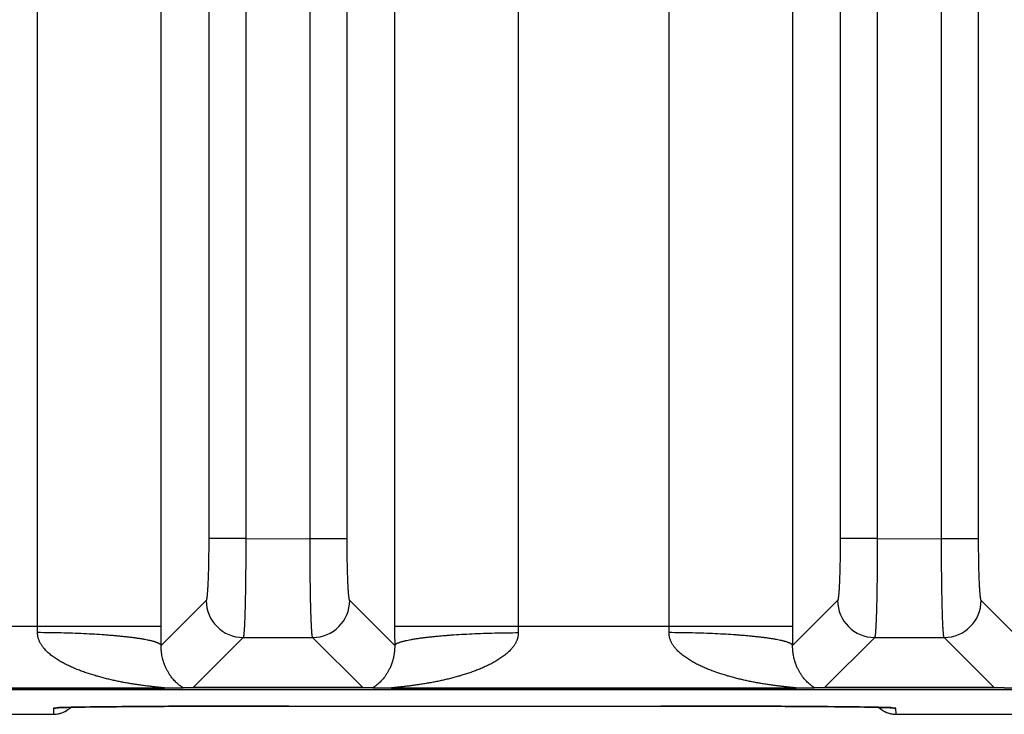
# Model space of a CAD drawing. Header units: inches. Extents: x 0 to 34, y 0 to 22.
# Tile 53 of 224: x 12.162 to 12.958, y 2.311 to 2.873. Entities that reach past the tile are written whole.
import ezdxf

# ---------------------------------------------------------------- set-up
doc = ezdxf.new("R2010")
doc.units = ezdxf.units.IN
doc.header["$LTSCALE"] = 1.87
doc.header["$MEASUREMENT"] = 0
doc.layers.get('0').update_dxf_attribs({"linetype": 'CONTINUOUS'})

msp = doc.modelspace()

# ---------------------------------------------------------------- linework, layer by layer
at = {"color": 7, "linetype": 'CONTINUOUS'}
for p, q in [((12.17635, 2.38231), (12.17635, 5.70848)), ((12.27625, 2.38231), (12.27625, 5.70848)), ((12.4649, 5.70848), (12.4649, 2.38231)), ((12.56481, 5.70848), (12.56481, 2.38231)), ((12.68672, 2.38231), (12.68672, 5.70848)), ((12.78663, 2.38231), (12.78663, 5.70848)), ((12.31465, 5.63764), (12.31465, 2.45316)), ((12.34462, 5.63764), (12.34462, 2.4531)), ((12.39653, 2.45316), (12.39653, 5.63769)), ((12.4265, 2.45316), (12.4265, 5.63764)), ((12.82503, 5.63764), (12.82503, 2.45316)), ((12.855, 5.63764), (12.855, 2.4531)), ((12.90691, 2.45316), (12.90691, 5.63769)), ((12.93688, 2.45316), (12.93688, 5.63764)), ((12.34462, 2.45316), (12.31465, 2.45316)), ((12.34462, 2.4531), (12.39653, 2.45316)), ((12.39653, 2.45316), (12.4265, 2.45316)), ((12.855, 2.45316), (12.82503, 2.45316)), ((12.855, 2.4531), (12.90691, 2.45316)), ((12.90691, 2.45316), (12.93688, 2.45316)), ((12.31256, 2.40321), (12.27622, 2.36686)), ((12.46494, 2.36686), (12.42859, 2.40321)), ((12.82294, 2.40321), (12.78659, 2.36686)), ((12.97531, 2.36686), (12.93897, 2.40321)), ((11.95453, 2.38231), (12.27625, 2.38231)), ((12.4649, 2.38231), (12.78663, 2.38231)), ((12.34254, 2.37324), (12.30205, 2.33275)), ((12.34254, 2.37324), (12.39862, 2.37324)), ((12.43911, 2.33275), (12.39862, 2.37324)), ((12.85291, 2.37324), (12.81242, 2.33275)), ((12.85291, 2.37324), (12.90899, 2.37324)), ((12.94948, 2.33275), (12.90899, 2.37324)), ((12.27821, 2.33232), (11.95257, 2.33232)), ((12.29387, 2.33254), (12.27821, 2.33232)), ((12.30205, 2.33275), (12.29387, 2.33254)), ((12.43911, 2.33275), (12.30205, 2.33275)), ((12.44728, 2.33254), (12.43911, 2.33275)), ((12.46294, 2.33232), (12.44728, 2.33254)), ((12.78859, 2.33232), (12.46294, 2.33232)), ((12.80425, 2.33254), (12.78859, 2.33232)), ((12.81242, 2.33275), (12.80425, 2.33254)), ((12.94948, 2.33275), (12.81242, 2.33275)), ((12.95766, 2.33254), (12.94948, 2.33275)), ((12.97332, 2.33232), (12.95766, 2.33254)), ((5.7528, 2.33113), (21.5412, 2.33113)), ((13.31087, 2.33131), (8.9849, 2.33131)), ((12.18928, 2.31618), (12.18919, 2.31116)), ((12.19195, 2.31646), (12.18928, 2.31618)), ((12.19196, 2.31642), (12.19201, 2.31643)), ((12.19197, 2.31642), (12.19196, 2.31642)), ((12.19201, 2.31643), (12.19212, 2.31643)), ((12.19212, 2.31643), (12.19229, 2.31645)), ((12.19229, 2.31645), (12.19252, 2.31646)), ((12.19252, 2.31646), (12.19281, 2.31648)), ((12.19281, 2.31648), (12.19336, 2.3165)), ((12.19336, 2.3165), (12.19407, 2.31654)), ((12.19407, 2.31654), (12.19494, 2.31657)), ((12.19494, 2.31657), (12.19641, 2.31662)), ((12.19641, 2.31662), (12.19827, 2.31668)), ((12.19827, 2.31668), (12.20059, 2.31674)), ((12.20059, 2.31674), (12.20345, 2.3168)), ((12.20345, 2.3168), (12.20689, 2.31687)), ((12.20689, 2.31687), (12.21109, 2.31695)), ((12.21109, 2.31695), (12.21489, 2.31701)), ((12.21489, 2.31701), (12.21947, 2.31708)), ((12.21947, 2.31708), (12.22494, 2.31715)), ((12.22494, 2.31715), (12.23162, 2.31722)), ((12.23162, 2.31722), (12.24013, 2.31731)), ((12.24013, 2.31731), (12.2469, 2.31737)), ((12.2469, 2.31737), (12.25433, 2.31743)), ((12.25433, 2.31743), (12.26211, 2.31749)), ((12.26211, 2.31749), (12.27022, 2.31754)), ((12.27022, 2.31754), (12.27865, 2.31759)), ((12.27865, 2.31759), (12.28736, 2.31763)), ((12.28736, 2.31763), (12.29634, 2.31767)), ((12.29634, 2.31767), (12.31023, 2.31773)), ((12.31023, 2.31773), (12.31975, 2.31776)), ((12.31975, 2.31776), (12.33435, 2.31779)), ((12.33435, 2.31779), (12.34923, 2.31782)), ((12.34923, 2.31782), (12.3643, 2.31783)), ((12.3643, 2.31783), (12.37928, 2.31784)), ((12.37928, 2.31784), (12.69001, 2.31784)), ((12.69001, 2.31784), (12.70509, 2.31782)), ((12.70509, 2.31782), (12.72001, 2.3178)), ((12.72001, 2.3178), (12.73469, 2.31777)), ((12.73469, 2.31777), (12.74901, 2.31773)), ((12.74901, 2.31773), (12.76289, 2.31767)), ((12.76289, 2.31767), (12.77185, 2.31763)), ((12.77185, 2.31763), (12.78055, 2.31759)), ((12.78055, 2.31759), (12.78895, 2.31754)), ((12.78895, 2.31754), (12.79713, 2.31749)), ((12.79713, 2.31749), (12.80489, 2.31743)), ((12.80489, 2.31743), (12.81182, 2.31738)), ((12.81182, 2.31738), (12.82071, 2.3173)), ((12.82071, 2.3173), (12.82834, 2.31722)), ((12.82834, 2.31722), (12.83482, 2.31714)), ((12.83482, 2.31714), (12.84017, 2.31707)), ((12.84017, 2.31707), (12.84454, 2.31701)), ((12.84454, 2.31701), (12.84938, 2.31693)), ((12.84938, 2.31693), (12.85337, 2.31686)), ((12.85337, 2.31686), (12.85668, 2.31679)), ((12.85668, 2.31679), (12.85942, 2.31672)), ((12.85942, 2.31672), (12.86167, 2.31666)), ((12.86167, 2.31666), (12.86347, 2.3166)), ((12.86347, 2.3166), (12.86486, 2.31655)), ((12.86486, 2.31655), (12.86566, 2.31652)), ((12.86566, 2.31652), (12.86629, 2.31649)), ((12.86629, 2.31649), (12.86663, 2.31647)), ((12.86663, 2.31647), (12.86691, 2.31646)), ((12.86691, 2.31646), (12.86712, 2.31644)), ((12.86712, 2.31644), (12.86727, 2.31643)), ((12.86727, 2.31643), (12.86737, 2.31642)), ((12.86737, 2.31642), (12.8674, 2.31642)), ((12.87008, 2.31618), (12.86741, 2.31646)), ((12.87017, 2.31116), (12.87008, 2.31618)), ((11.94017, 2.31116), (12.18919, 2.31116)), ((12.87017, 2.31116), (13.11919, 2.31116))]:
    msp.add_line(p, q, dxfattribs=at)
for points in [[(12.18919, 2.31116), (12.18961, 2.31116), (12.19053, 2.31121), (12.19146, 2.31129), (12.19238, 2.31142), (12.19329, 2.31158), (12.1942, 2.3118), (12.19509, 2.31205), (12.19597, 2.31234), (12.19684, 2.31268), (12.19769, 2.31305), (12.19852, 2.31347), (12.19933, 2.31392), (12.20012, 2.31441), (12.20089, 2.31493), (12.20163, 2.31549), (12.20234, 2.31609), (12.20303, 2.31672), (12.20311, 2.3168)], [(12.85625, 2.3168), (12.85634, 2.31672), (12.85702, 2.31609), (12.85773, 2.31549), (12.85848, 2.31493), (12.85924, 2.31441), (12.86003, 2.31392), (12.86084, 2.31347), (12.86167, 2.31305), (12.86252, 2.31268), (12.86339, 2.31234), (12.86427, 2.31205), (12.86516, 2.3118), (12.86607, 2.31158), (12.86698, 2.31142), (12.8679, 2.31129), (12.86883, 2.31121), (12.86976, 2.31116), (12.87017, 2.31116)]]:
    msp.add_lwpolyline(points, dxfattribs=at)
for centre, radius, start, end in [((12.34261, 2.40328), 0.03004, 180.1328, 269.8672), ((12.39855, 2.40328), 0.03004, 270.1328, 359.8672), ((12.85298, 2.40328), 0.03004, 180.1328, 269.8672), ((12.90892, 2.40328), 0.03004, 270.1328, 359.8672), ((11.80243, 2.38227), 0.37392, 359.21773, 0.00706), ((8.82715, 2.38238), 3.4491, 359.74225, 359.99896), ((15.90319, 2.38235), 3.43828, 180.00064, 180.25815), ((12.93734, 2.38226), 0.37253, 179.99147, 180.78374), ((12.31281, 2.38227), 0.37392, 359.21773, 0.00706), ((9.33753, 2.38238), 3.4491, 359.74225, 359.99896), ((12.18919, 2.33116), 0.02, 270.00009, 314.07837), ((12.18928, 2.33618), 0.02, 269.99992, 279.52693), ((12.87017, 2.33116), 0.02, 225.92162, 269.99991), ((12.87008, 2.33618), 0.02, 260.47214, 270.00008)]:
    msp.add_arc(centre, radius, start, end, dxfattribs=at)
for points, knots in [([(12.31465, 2.45316), (12.31465, 2.45), (12.31463, 2.44529), (12.31457, 2.43907), (12.3145, 2.43458), (12.31441, 2.43025), (12.31431, 2.42614), (12.31419, 2.42227), (12.31405, 2.41868), (12.31391, 2.41541), (12.31377, 2.41289), (12.31365, 2.41105), (12.31356, 2.40982), (12.31347, 2.40868), (12.31338, 2.40765), (12.31328, 2.40672), (12.31318, 2.40589), (12.31309, 2.40517), (12.313, 2.40464), (12.31293, 2.40427), (12.31288, 2.40404), (12.31283, 2.40386), (12.3128, 2.40373), (12.31277, 2.40362), (12.31272, 2.4035), (12.31268, 2.40339), (12.31264, 2.40332), (12.31262, 2.40327), (12.31259, 2.40324), (12.31257, 2.40322), (12.31256, 2.40321)], [0, 0, 0, 0, 0.189514, 0.28211, 0.372138, 0.458777, 0.541241, 0.61878, 0.690695, 0.756335, 0.815107, 0.841754, 0.866492, 0.889265, 0.910028, 0.928735, 0.945345, 0.959826, 0.972155, 0.977508, 0.982317, 0.986582, 0.988512, 0.990307, 0.993496, 0.996159, 0.997299, 0.998316, 0.999213, 1, 1, 1, 1]), ([(12.34462, 2.4531), (12.34462, 2.45056), (12.34462, 2.4455), (12.34459, 2.43797), (12.34454, 2.43058), (12.34447, 2.4234), (12.34438, 2.41648), (12.34428, 2.4099), (12.34416, 2.40372), (12.34403, 2.39798), (12.3439, 2.3935), (12.34379, 2.39019), (12.34371, 2.38791), (12.34362, 2.38578), (12.34353, 2.38381), (12.34344, 2.38199), (12.34335, 2.38034), (12.34325, 2.37885), (12.34315, 2.37753), (12.34307, 2.37653), (12.343, 2.37583), (12.34295, 2.37536), (12.3429, 2.37494), (12.34285, 2.37456), (12.3428, 2.37423), (12.34275, 2.37394), (12.3427, 2.3737), (12.34265, 2.37353), (12.34262, 2.37341), (12.34259, 2.37334), (12.34256, 2.37329), (12.34255, 2.37325), (12.34254, 2.37324)], [0, 0, 0, 0, 0.095333, 0.189793, 0.28252, 0.37267, 0.459424, 0.541993, 0.619628, 0.691624, 0.757327, 0.787631, 0.816144, 0.842802, 0.867543, 0.890314, 0.911062, 0.929742, 0.946313, 0.960739, 0.967138, 0.97299, 0.978293, 0.983044, 0.987243, 0.990887, 0.99398, 0.996522, 0.99759, 0.998523, 0.999325, 1, 1, 1, 1]), ([(12.39862, 2.37324), (12.39861, 2.37325), (12.39859, 2.37329), (12.39857, 2.37334), (12.39854, 2.37341), (12.3985, 2.37353), (12.39846, 2.3737), (12.39841, 2.37395), (12.39836, 2.37423), (12.39831, 2.37456), (12.39826, 2.37494), (12.39821, 2.37536), (12.39816, 2.37583), (12.39809, 2.37654), (12.398, 2.37753), (12.3979, 2.37885), (12.39781, 2.38034), (12.39772, 2.382), (12.39763, 2.38382), (12.39754, 2.38579), (12.39745, 2.38792), (12.39737, 2.3902), (12.39726, 2.39352), (12.39713, 2.398), (12.39699, 2.40374), (12.39687, 2.40993), (12.39677, 2.41652), (12.39669, 2.42344), (12.39662, 2.43063), (12.39657, 2.43802), (12.39654, 2.44556), (12.39653, 2.45062), (12.39653, 2.45316)], [0, 0, 0, 0, 0.000675, 0.001477, 0.002411, 0.003478, 0.006021, 0.009114, 0.01276, 0.016959, 0.021711, 0.027014, 0.032868, 0.039268, 0.053697, 0.07027, 0.088953, 0.109705, 0.132479, 0.157224, 0.183885, 0.212402, 0.24271, 0.30842, 0.380421, 0.45806, 0.540631, 0.627383, 0.717527, 0.810244, 0.904688, 1, 1, 1, 1]), ([(12.42859, 2.40321), (12.42858, 2.40322), (12.42856, 2.40324), (12.42854, 2.40327), (12.42851, 2.40332), (12.42848, 2.40339), (12.42843, 2.4035), (12.42839, 2.40362), (12.42836, 2.40373), (12.42832, 2.40386), (12.42828, 2.40404), (12.42823, 2.40427), (12.42816, 2.40464), (12.42807, 2.40517), (12.42797, 2.40589), (12.42788, 2.40672), (12.42778, 2.40765), (12.42769, 2.40868), (12.4276, 2.40982), (12.42751, 2.41105), (12.42739, 2.41289), (12.42725, 2.41541), (12.4271, 2.41868), (12.42697, 2.42227), (12.42685, 2.42614), (12.42674, 2.43025), (12.42666, 2.43458), (12.42659, 2.43907), (12.42652, 2.44529), (12.4265, 2.45), (12.4265, 2.45316)], [0, 0, 0, 0, 0.000786, 0.001684, 0.0027, 0.00384, 0.006502, 0.009692, 0.011487, 0.013417, 0.017684, 0.022492, 0.027844, 0.040173, 0.054655, 0.071265, 0.089971, 0.110734, 0.133508, 0.158246, 0.184891, 0.243666, 0.309304, 0.38122, 0.458759, 0.541223, 0.627863, 0.717889, 0.810487, 1, 1, 1, 1]), ([(12.82503, 2.45316), (12.82503, 2.45), (12.82501, 2.44529), (12.82494, 2.43907), (12.82487, 2.43458), (12.82479, 2.43025), (12.82468, 2.42614), (12.82456, 2.42227), (12.82443, 2.41868), (12.82428, 2.41541), (12.82414, 2.41289), (12.82402, 2.41105), (12.82393, 2.40982), (12.82384, 2.40868), (12.82375, 2.40765), (12.82365, 2.40672), (12.82356, 2.40589), (12.82346, 2.40517), (12.82337, 2.40464), (12.8233, 2.40427), (12.82325, 2.40404), (12.82321, 2.40386), (12.82317, 2.40373), (12.82314, 2.40362), (12.8231, 2.4035), (12.82305, 2.40339), (12.82302, 2.40332), (12.82299, 2.40327), (12.82297, 2.40324), (12.82295, 2.40322), (12.82294, 2.40321)], [0, 0, 0, 0, 0.189514, 0.28211, 0.372138, 0.458777, 0.541241, 0.61878, 0.690695, 0.756335, 0.815107, 0.841754, 0.866492, 0.889265, 0.910028, 0.928735, 0.945345, 0.959826, 0.972155, 0.977508, 0.982317, 0.986582, 0.988512, 0.990307, 0.993496, 0.996159, 0.997299, 0.998316, 0.999213, 1, 1, 1, 1]), ([(12.855, 2.4531), (12.855, 2.45056), (12.85499, 2.4455), (12.85496, 2.43797), (12.85491, 2.43058), (12.85484, 2.4234), (12.85476, 2.41648), (12.85466, 2.4099), (12.85454, 2.40372), (12.8544, 2.39798), (12.85427, 2.3935), (12.85416, 2.39019), (12.85408, 2.38791), (12.85399, 2.38578), (12.8539, 2.38381), (12.85381, 2.38199), (12.85372, 2.38034), (12.85363, 2.37885), (12.85353, 2.37753), (12.85344, 2.37653), (12.85337, 2.37583), (12.85332, 2.37536), (12.85327, 2.37494), (12.85322, 2.37456), (12.85317, 2.37423), (12.85312, 2.37394), (12.85307, 2.3737), (12.85303, 2.37353), (12.85299, 2.37341), (12.85296, 2.37334), (12.85294, 2.37329), (12.85292, 2.37325), (12.85291, 2.37324)], [0, 0, 0, 0, 0.095333, 0.189793, 0.28252, 0.37267, 0.459424, 0.541993, 0.619628, 0.691624, 0.757327, 0.787631, 0.816144, 0.842802, 0.867543, 0.890314, 0.911062, 0.929742, 0.946313, 0.960739, 0.967138, 0.97299, 0.978293, 0.983044, 0.987243, 0.990887, 0.99398, 0.996522, 0.99759, 0.998523, 0.999325, 1, 1, 1, 1]), ([(12.90899, 2.37324), (12.90898, 2.37325), (12.90897, 2.37329), (12.90894, 2.37334), (12.90891, 2.37341), (12.90888, 2.37353), (12.90883, 2.3737), (12.90878, 2.37395), (12.90873, 2.37423), (12.90868, 2.37456), (12.90863, 2.37494), (12.90858, 2.37536), (12.90853, 2.37583), (12.90846, 2.37654), (12.90838, 2.37753), (12.90828, 2.37885), (12.90818, 2.38034), (12.90809, 2.382), (12.908, 2.38382), (12.90791, 2.38579), (12.90782, 2.38792), (12.90774, 2.3902), (12.90763, 2.39352), (12.9075, 2.398), (12.90737, 2.40374), (12.90725, 2.40993), (12.90715, 2.41652), (12.90706, 2.42344), (12.90699, 2.43063), (12.90694, 2.43802), (12.90691, 2.44556), (12.90691, 2.45062), (12.90691, 2.45316)], [0, 0, 0, 0, 0.000675, 0.001477, 0.002411, 0.003478, 0.006021, 0.009114, 0.01276, 0.016959, 0.021711, 0.027014, 0.032868, 0.039268, 0.053697, 0.07027, 0.088953, 0.109705, 0.132479, 0.157224, 0.183885, 0.212402, 0.24271, 0.30842, 0.380421, 0.45806, 0.540631, 0.627383, 0.717527, 0.810244, 0.904688, 1, 1, 1, 1]), ([(12.93897, 2.40321), (12.93896, 2.40322), (12.93894, 2.40324), (12.93891, 2.40327), (12.93889, 2.40332), (12.93885, 2.40339), (12.93881, 2.4035), (12.93876, 2.40362), (12.93873, 2.40373), (12.9387, 2.40386), (12.93865, 2.40404), (12.9386, 2.40427), (12.93853, 2.40464), (12.93845, 2.40517), (12.93835, 2.40589), (12.93825, 2.40672), (12.93816, 2.40765), (12.93806, 2.40868), (12.93797, 2.40982), (12.93788, 2.41105), (12.93776, 2.41289), (12.93762, 2.41541), (12.93748, 2.41868), (12.93734, 2.42227), (12.93722, 2.42614), (12.93712, 2.43025), (12.93703, 2.43458), (12.93696, 2.43907), (12.9369, 2.44529), (12.93688, 2.45), (12.93688, 2.45316)], [0, 0, 0, 0, 0.000786, 0.001684, 0.0027, 0.00384, 0.006502, 0.009692, 0.011487, 0.013417, 0.017684, 0.022492, 0.027844, 0.040173, 0.054655, 0.071265, 0.089971, 0.110734, 0.133508, 0.158246, 0.184891, 0.243666, 0.309304, 0.38122, 0.458759, 0.541223, 0.627863, 0.717889, 0.810487, 1, 1, 1, 1]), ([(12.27621, 2.36686), (12.27614, 2.36704), (12.27599, 2.36725), (12.27578, 2.36748), (12.2756, 2.36765), (12.27534, 2.36786), (12.27498, 2.3681), (12.27456, 2.36834), (12.27409, 2.36859), (12.27356, 2.36883), (12.27298, 2.36907), (12.27234, 2.36931), (12.27165, 2.36955), (12.2709, 2.36978), (12.2701, 2.37002), (12.26925, 2.37025), (12.26835, 2.37048), (12.26704, 2.37079), (12.26527, 2.37118), (12.26341, 2.37154), (12.26183, 2.37182), (12.26012, 2.37211), (12.25786, 2.37247), (12.25501, 2.37287), (12.25198, 2.37326), (12.24879, 2.37364), (12.24542, 2.374), (12.2419, 2.37435), (12.23823, 2.37468), (12.23441, 2.37499), (12.22907, 2.37539), (12.22212, 2.37583), (12.21347, 2.37628), (12.20448, 2.37664), (12.19523, 2.37691), (12.18582, 2.37709), (12.17949, 2.37715), (12.17631, 2.37716)], [0, 0, 0, 0, 0.005799, 0.007465, 0.00923, 0.013072, 0.017357, 0.022108, 0.027339, 0.03306, 0.039278, 0.045998, 0.053221, 0.060948, 0.069179, 0.077914, 0.087149, 0.096881, 0.117825, 0.140711, 0.152869, 0.165496, 0.192133, 0.220567, 0.250738, 0.282582, 0.31603, 0.35101, 0.387444, 0.425252, 0.464349, 0.546063, 0.631855, 0.720957, 0.812567, 0.905861, 1, 1, 1, 1]), ([(12.27821, 2.33232), (12.27826, 2.33232), (12.27836, 2.33232), (12.2785, 2.33232), (12.27862, 2.33233), (12.27872, 2.33233), (12.27879, 2.33233), (12.27884, 2.33234), (12.27888, 2.33234), (12.27891, 2.33235), (12.27894, 2.33235), (12.27897, 2.33236), (12.27899, 2.33236), (12.279, 2.33236), (12.27901, 2.33237), (12.27901, 2.33237), (12.27901, 2.33237), (12.27902, 2.33238), (12.27902, 2.33238), (12.27901, 2.33239), (12.27901, 2.33239), (12.279, 2.3324), (12.27899, 2.3324), (12.27896, 2.33241), (12.27894, 2.33242), (12.27891, 2.33242), (12.27887, 2.33243), (12.27881, 2.33244), (12.27873, 2.33246), (12.27861, 2.33248), (12.27849, 2.3325), (12.27835, 2.33251), (12.2782, 2.33253), (12.27805, 2.33255), (12.27788, 2.33257), (12.27771, 2.33259), (12.27748, 2.33262), (12.27717, 2.33265), (12.27679, 2.33269), (12.27639, 2.33274), (12.27599, 2.33278), (12.27558, 2.33282), (12.27516, 2.33286), (12.27459, 2.33292), (12.27387, 2.33299), (12.273, 2.33309), (12.27211, 2.33318), (12.27122, 2.33327), (12.27032, 2.33337), (12.26941, 2.33347), (12.26819, 2.33361), (12.26666, 2.33379), (12.26482, 2.33401), (12.26296, 2.33424), (12.2611, 2.33449), (12.25924, 2.33475), (12.25737, 2.33501), (12.2555, 2.33529), (12.25363, 2.33559), (12.25175, 2.33589), (12.24925, 2.33631), (12.24613, 2.33687), (12.24238, 2.3376), (12.23864, 2.33838), (12.23491, 2.33922), (12.23118, 2.34012), (12.22747, 2.34108), (12.22377, 2.34211), (12.22009, 2.34322), (12.21643, 2.34441), (12.2134, 2.34546), (12.21099, 2.34636), (12.20919, 2.34705), (12.2074, 2.34777), (12.20562, 2.34852), (12.20386, 2.34929), (12.2021, 2.35009), (12.20036, 2.35093), (12.19863, 2.3518), (12.1972, 2.35255), (12.19607, 2.35318), (12.19495, 2.35381), (12.19355, 2.35463), (12.19191, 2.35566), (12.19029, 2.35674), (12.1887, 2.35786), (12.18715, 2.35905), (12.18565, 2.36029), (12.18419, 2.3616), (12.1828, 2.36299), (12.18171, 2.36421), (12.18088, 2.36522), (12.18028, 2.36601), (12.17971, 2.36682), (12.17917, 2.36765), (12.17866, 2.36851), (12.17819, 2.36939), (12.17777, 2.37029), (12.17739, 2.37122), (12.17706, 2.37217), (12.17683, 2.37298), (12.17667, 2.37363), (12.17654, 2.37429), (12.17644, 2.37496), (12.17637, 2.37564), (12.17632, 2.37631), (12.17631, 2.37682), (12.17631, 2.37716)], [0, 0, 0, 0, 0.001254, 0.002422, 0.003489, 0.004434, 0.004855, 0.005238, 0.005583, 0.005888, 0.006151, 0.006371, 0.006545, 0.006614, 0.006673, 0.006721, 0.006759, 0.00679, 0.006817, 0.006882, 0.006927, 0.006983, 0.007126, 0.007315, 0.007549, 0.007827, 0.008147, 0.008507, 0.009336, 0.010295, 0.011364, 0.012527, 0.013772, 0.015091, 0.016474, 0.017912, 0.019397, 0.022485, 0.025701, 0.029016, 0.032412, 0.035877, 0.039398, 0.042967, 0.050217, 0.057585, 0.065048, 0.072585, 0.080179, 0.087823, 0.095508, 0.110975, 0.126546, 0.142196, 0.157908, 0.173671, 0.189476, 0.205315, 0.221184, 0.237079, 0.252996, 0.284885, 0.316837, 0.34884, 0.380888, 0.412973, 0.445093, 0.477244, 0.509425, 0.541635, 0.573876, 0.590007, 0.606146, 0.622294, 0.638451, 0.654617, 0.670791, 0.686978, 0.703175, 0.719383, 0.727493, 0.735606, 0.751844, 0.768097, 0.78437, 0.800664, 0.816982, 0.833329, 0.849709, 0.866129, 0.882595, 0.890849, 0.899119, 0.907405, 0.915709, 0.924032, 0.932377, 0.940744, 0.949134, 0.95755, 0.965991, 0.970221, 0.974458, 0.982949, 0.987204, 0.991465, 1, 1, 1, 1]), ([(12.56484, 2.37716), (12.56485, 2.37682), (12.56483, 2.37614), (12.56474, 2.37513), (12.56462, 2.37429), (12.56448, 2.37363), (12.56437, 2.37314), (12.56424, 2.37265), (12.56409, 2.37217), (12.56393, 2.37169), (12.56371, 2.37106), (12.56339, 2.37029), (12.56296, 2.36939), (12.5625, 2.36851), (12.56199, 2.36765), (12.56145, 2.36682), (12.56088, 2.36601), (12.56028, 2.36522), (12.55966, 2.36446), (12.55901, 2.36372), (12.55812, 2.36276), (12.55696, 2.3616), (12.55551, 2.36029), (12.55401, 2.35905), (12.55246, 2.35787), (12.55087, 2.35674), (12.54925, 2.35566), (12.5476, 2.35463), (12.54593, 2.35365), (12.54424, 2.35271), (12.54253, 2.3518), (12.5408, 2.35093), (12.53906, 2.3501), (12.5373, 2.34929), (12.53553, 2.34852), (12.53375, 2.34777), (12.53196, 2.34705), (12.53017, 2.34636), (12.52776, 2.34546), (12.52473, 2.34441), (12.52107, 2.34322), (12.51739, 2.34211), (12.51369, 2.34108), (12.50998, 2.34012), (12.50625, 2.33922), (12.50252, 2.33838), (12.49878, 2.3376), (12.49503, 2.33687), (12.4919, 2.33631), (12.4894, 2.33589), (12.48753, 2.33559), (12.48566, 2.33529), (12.48379, 2.33501), (12.48192, 2.33475), (12.48005, 2.33449), (12.47819, 2.33424), (12.47634, 2.33401), (12.4745, 2.33379), (12.47266, 2.33357), (12.47114, 2.3334), (12.46994, 2.33327), (12.46904, 2.33318), (12.46816, 2.33309), (12.46728, 2.33299), (12.46656, 2.33292), (12.46599, 2.33286), (12.46558, 2.33282), (12.46517, 2.33278), (12.46476, 2.33274), (12.46437, 2.33269), (12.46399, 2.33265), (12.46368, 2.33262), (12.46344, 2.33259), (12.46327, 2.33257), (12.46311, 2.33255), (12.46295, 2.33253), (12.46281, 2.33251), (12.46267, 2.3325), (12.46254, 2.33248), (12.46243, 2.33246), (12.46235, 2.33244), (12.46229, 2.33243), (12.46225, 2.33242), (12.46222, 2.33242), (12.46219, 2.33241), (12.46217, 2.3324), (12.46216, 2.3324), (12.46215, 2.33239), (12.46214, 2.33239), (12.46214, 2.33238), (12.46214, 2.33238), (12.46214, 2.33237), (12.46215, 2.33237), (12.46215, 2.33237), (12.46216, 2.33236), (12.46217, 2.33236), (12.46219, 2.33236), (12.46221, 2.33235), (12.46224, 2.33235), (12.46228, 2.33234), (12.46232, 2.33234), (12.46236, 2.33233), (12.46243, 2.33233), (12.46253, 2.33233), (12.46266, 2.33232), (12.4628, 2.33232), (12.46289, 2.33232), (12.46294, 2.33232)], [0, 0, 0, 0, 0.008535, 0.01705, 0.025541, 0.029778, 0.034008, 0.038232, 0.04245, 0.046661, 0.050866, 0.059257, 0.067624, 0.075969, 0.084292, 0.092597, 0.100883, 0.109152, 0.117406, 0.125647, 0.133874, 0.150294, 0.166674, 0.183021, 0.19934, 0.215634, 0.231906, 0.24816, 0.264398, 0.28062, 0.296829, 0.313026, 0.329213, 0.345387, 0.361552, 0.37771, 0.393858, 0.409997, 0.426129, 0.45837, 0.49058, 0.522761, 0.554913, 0.587032, 0.619118, 0.651165, 0.683168, 0.715121, 0.747011, 0.762927, 0.778822, 0.794691, 0.81053, 0.826335, 0.842098, 0.857811, 0.873461, 0.889032, 0.904499, 0.919827, 0.927423, 0.934958, 0.942421, 0.949791, 0.95704, 0.960608, 0.96413, 0.967594, 0.970992, 0.974308, 0.977524, 0.98061, 0.982094, 0.98353, 0.984912, 0.986233, 0.987484, 0.988652, 0.989722, 0.990678, 0.991499, 0.991855, 0.992171, 0.992448, 0.992683, 0.992874, 0.993019, 0.993076, 0.993121, 0.993187, 0.993214, 0.993244, 0.993282, 0.99333, 0.993388, 0.993457, 0.993629, 0.993845, 0.994105, 0.994409, 0.994755, 0.995141, 0.995565, 0.996514, 0.997584, 0.99875, 1, 1, 1, 1]), ([(12.46494, 2.36686), (12.46501, 2.36704), (12.46516, 2.36725), (12.46537, 2.36748), (12.46555, 2.36765), (12.46581, 2.36786), (12.46617, 2.3681), (12.46659, 2.36834), (12.46706, 2.36859), (12.46759, 2.36883), (12.46817, 2.36907), (12.46881, 2.36931), (12.4695, 2.36955), (12.47025, 2.36978), (12.47105, 2.37002), (12.4719, 2.37025), (12.47281, 2.37048), (12.47412, 2.37079), (12.47588, 2.37118), (12.47774, 2.37154), (12.47932, 2.37182), (12.48103, 2.37211), (12.48329, 2.37247), (12.48614, 2.37287), (12.48917, 2.37326), (12.49237, 2.37364), (12.49573, 2.374), (12.49926, 2.37435), (12.50293, 2.37468), (12.50674, 2.37499), (12.51208, 2.37539), (12.51904, 2.37583), (12.52769, 2.37628), (12.53668, 2.37664), (12.54592, 2.37691), (12.55534, 2.37709), (12.56166, 2.37715), (12.56484, 2.37716)], [0, 0, 0, 0, 0.005801, 0.007467, 0.009232, 0.013075, 0.017361, 0.022113, 0.027344, 0.033066, 0.039285, 0.046006, 0.053229, 0.060958, 0.06919, 0.077925, 0.087161, 0.096894, 0.117839, 0.140726, 0.152885, 0.165513, 0.19215, 0.220585, 0.250756, 0.282601, 0.316049, 0.351029, 0.387463, 0.42527, 0.464367, 0.546079, 0.631869, 0.720968, 0.812574, 0.905865, 1, 1, 1, 1]), ([(12.78859, 2.33232), (12.78864, 2.33232), (12.78873, 2.33232), (12.78887, 2.33232), (12.789, 2.33233), (12.7891, 2.33233), (12.78917, 2.33233), (12.78921, 2.33234), (12.78925, 2.33234), (12.78929, 2.33235), (12.78932, 2.33235), (12.78934, 2.33236), (12.78936, 2.33236), (12.78937, 2.33236), (12.78938, 2.33237), (12.78939, 2.33237), (12.78939, 2.33237), (12.78939, 2.33238), (12.78939, 2.33238), (12.78939, 2.33239), (12.78938, 2.33239), (12.78937, 2.3324), (12.78936, 2.3324), (12.78934, 2.33241), (12.78931, 2.33242), (12.78928, 2.33242), (12.78924, 2.33243), (12.78918, 2.33244), (12.7891, 2.33246), (12.78899, 2.33248), (12.78886, 2.3325), (12.78872, 2.33251), (12.78858, 2.33253), (12.78842, 2.33255), (12.78826, 2.33257), (12.78809, 2.33259), (12.78785, 2.33262), (12.78754, 2.33265), (12.78716, 2.33269), (12.78677, 2.33274), (12.78636, 2.33278), (12.78595, 2.33282), (12.78554, 2.33286), (12.78497, 2.33292), (12.78425, 2.33299), (12.78337, 2.33309), (12.78249, 2.33318), (12.78159, 2.33327), (12.78069, 2.33337), (12.77978, 2.33347), (12.77857, 2.33361), (12.77704, 2.33379), (12.77519, 2.33401), (12.77334, 2.33424), (12.77148, 2.33449), (12.76961, 2.33475), (12.76774, 2.33501), (12.76587, 2.33529), (12.764, 2.33559), (12.76213, 2.33589), (12.75963, 2.33631), (12.7565, 2.33687), (12.75276, 2.3376), (12.74901, 2.33838), (12.74528, 2.33922), (12.74155, 2.34012), (12.73784, 2.34108), (12.73414, 2.34211), (12.73046, 2.34322), (12.7268, 2.34441), (12.72377, 2.34546), (12.72137, 2.34636), (12.71957, 2.34705), (12.71778, 2.34777), (12.716, 2.34852), (12.71423, 2.34929), (12.71247, 2.35009), (12.71073, 2.35093), (12.709, 2.3518), (12.70758, 2.35255), (12.70644, 2.35318), (12.70532, 2.35381), (12.70393, 2.35463), (12.70228, 2.35566), (12.70066, 2.35674), (12.69907, 2.35786), (12.69753, 2.35905), (12.69602, 2.36029), (12.69457, 2.3616), (12.69318, 2.36299), (12.69208, 2.36421), (12.69125, 2.36522), (12.69065, 2.36601), (12.69008, 2.36682), (12.68954, 2.36765), (12.68903, 2.36851), (12.68857, 2.36939), (12.68814, 2.37029), (12.68776, 2.37122), (12.68743, 2.37217), (12.6872, 2.37298), (12.68705, 2.37363), (12.68691, 2.37429), (12.68681, 2.37496), (12.68674, 2.37564), (12.68669, 2.37631), (12.68668, 2.37682), (12.68669, 2.37716)], [0, 0, 0, 0, 0.001254, 0.002422, 0.003489, 0.004434, 0.004855, 0.005238, 0.005583, 0.005888, 0.006151, 0.006371, 0.006545, 0.006614, 0.006673, 0.006721, 0.006759, 0.00679, 0.006817, 0.006882, 0.006927, 0.006983, 0.007126, 0.007315, 0.007549, 0.007827, 0.008147, 0.008507, 0.009336, 0.010295, 0.011364, 0.012527, 0.013772, 0.015091, 0.016474, 0.017912, 0.019397, 0.022485, 0.025701, 0.029016, 0.032412, 0.035877, 0.039398, 0.042967, 0.050217, 0.057585, 0.065048, 0.072585, 0.080179, 0.087823, 0.095508, 0.110975, 0.126546, 0.142196, 0.157908, 0.173671, 0.189476, 0.205315, 0.221184, 0.237079, 0.252996, 0.284885, 0.316837, 0.34884, 0.380888, 0.412973, 0.445093, 0.477244, 0.509425, 0.541635, 0.573876, 0.590007, 0.606146, 0.622294, 0.638451, 0.654617, 0.670791, 0.686978, 0.703175, 0.719383, 0.727493, 0.735606, 0.751844, 0.768097, 0.78437, 0.800664, 0.816982, 0.833329, 0.849709, 0.866129, 0.882595, 0.890849, 0.899119, 0.907405, 0.915709, 0.924032, 0.932377, 0.940744, 0.949134, 0.95755, 0.965991, 0.970221, 0.974458, 0.982949, 0.987204, 0.991465, 1, 1, 1, 1]), ([(12.78659, 2.36686), (12.78651, 2.36704), (12.78636, 2.36725), (12.78615, 2.36748), (12.78597, 2.36765), (12.78571, 2.36786), (12.78535, 2.3681), (12.78493, 2.36834), (12.78446, 2.36859), (12.78394, 2.36883), (12.78335, 2.36907), (12.78272, 2.36931), (12.78202, 2.36955), (12.78128, 2.36978), (12.78048, 2.37002), (12.77963, 2.37025), (12.77872, 2.37048), (12.77741, 2.37079), (12.77564, 2.37118), (12.77379, 2.37154), (12.7722, 2.37182), (12.77049, 2.37211), (12.76823, 2.37247), (12.76539, 2.37287), (12.76236, 2.37326), (12.75916, 2.37364), (12.75579, 2.374), (12.75227, 2.37435), (12.7486, 2.37468), (12.74479, 2.37499), (12.73945, 2.37539), (12.73249, 2.37583), (12.72384, 2.37628), (12.71485, 2.37664), (12.70561, 2.37691), (12.69619, 2.37709), (12.68987, 2.37715), (12.68669, 2.37716)], [0, 0, 0, 0, 0.005799, 0.007465, 0.00923, 0.013072, 0.017357, 0.022108, 0.027339, 0.03306, 0.039278, 0.045998, 0.053221, 0.060948, 0.069179, 0.077914, 0.087149, 0.096881, 0.117825, 0.140711, 0.152869, 0.165496, 0.192133, 0.220567, 0.250738, 0.282582, 0.31603, 0.35101, 0.387444, 0.425252, 0.464349, 0.546063, 0.631855, 0.720957, 0.812567, 0.905861, 1, 1, 1, 1]), ([(12.29387, 2.33254), (12.29371, 2.33265), (12.29347, 2.33282), (12.29313, 2.33306), (12.29278, 2.33331), (12.29231, 2.33364), (12.29174, 2.33406), (12.29115, 2.33451), (12.29034, 2.33516), (12.2893, 2.33604), (12.28804, 2.33721), (12.28677, 2.33852), (12.2855, 2.33997), (12.28423, 2.34159), (12.2832, 2.34306), (12.28238, 2.34434), (12.28176, 2.34537), (12.28115, 2.34647), (12.28055, 2.34763), (12.27996, 2.34887), (12.27948, 2.34996), (12.27911, 2.35088), (12.27883, 2.35161), (12.27856, 2.35236), (12.27829, 2.35315), (12.27803, 2.35397), (12.27777, 2.35482), (12.27753, 2.35572), (12.27721, 2.35701), (12.27696, 2.35819), (12.27677, 2.35925), (12.27668, 2.35982), (12.27659, 2.36041), (12.27651, 2.36102), (12.27644, 2.36165), (12.27638, 2.36219), (12.27634, 2.36264), (12.27632, 2.36299), (12.27629, 2.36334), (12.27626, 2.36382), (12.27623, 2.36444), (12.27621, 2.36522), (12.2762, 2.36603), (12.27621, 2.36658), (12.27622, 2.36686)], [0, 0, 0, 0, 0.014649, 0.022432, 0.03047, 0.047242, 0.064855, 0.083225, 0.102281, 0.142334, 0.184911, 0.230041, 0.277909, 0.328821, 0.38323, 0.411931, 0.441745, 0.472801, 0.505293, 0.539375, 0.575223, 0.593911, 0.613204, 0.633128, 0.653685, 0.674988, 0.697162, 0.720244, 0.744358, 0.796294, 0.810187, 0.824478, 0.839237, 0.854507, 0.870283, 0.886616, 0.895041, 0.903651, 0.912403, 0.921289, 0.939689, 0.958986, 0.978971, 1, 1, 1, 1]), ([(12.46494, 2.36686), (12.46494, 2.36658), (12.46495, 2.36603), (12.46495, 2.36522), (12.46492, 2.36444), (12.46489, 2.3637), (12.46484, 2.36299), (12.46478, 2.36231), (12.46472, 2.36165), (12.46464, 2.36102), (12.46456, 2.36041), (12.46445, 2.35964), (12.46429, 2.35872), (12.46408, 2.35766), (12.46386, 2.35666), (12.46363, 2.35572), (12.46338, 2.35482), (12.46313, 2.35397), (12.46279, 2.35289), (12.46234, 2.35163), (12.46178, 2.3502), (12.4612, 2.34887), (12.46061, 2.34763), (12.46, 2.34647), (12.45939, 2.34537), (12.45878, 2.34434), (12.45796, 2.34306), (12.45693, 2.34159), (12.45566, 2.33997), (12.45438, 2.33852), (12.45311, 2.33721), (12.45186, 2.33604), (12.45082, 2.33516), (12.45, 2.33451), (12.44941, 2.33406), (12.44884, 2.33364), (12.4483, 2.33325), (12.44778, 2.33288), (12.44744, 2.33265), (12.44728, 2.33254)], [0, 0, 0, 0, 0.020874, 0.0411, 0.060417, 0.07862, 0.096313, 0.113422, 0.129822, 0.145519, 0.16071, 0.175494, 0.203758, 0.230365, 0.255613, 0.279807, 0.302864, 0.324976, 0.346308, 0.386805, 0.424758, 0.460645, 0.494729, 0.527177, 0.558234, 0.58809, 0.616799, 0.671179, 0.722089, 0.769963, 0.815093, 0.857661, 0.897724, 0.916781, 0.935143, 0.952758, 0.969527, 0.985305, 1, 1, 1, 1]), ([(12.80425, 2.33254), (12.80409, 2.33265), (12.80384, 2.33282), (12.80351, 2.33306), (12.80315, 2.33331), (12.80269, 2.33364), (12.80212, 2.33406), (12.80153, 2.33451), (12.80071, 2.33516), (12.79967, 2.33604), (12.79842, 2.33721), (12.79715, 2.33852), (12.79588, 2.33997), (12.7946, 2.34159), (12.79357, 2.34306), (12.79275, 2.34434), (12.79214, 2.34537), (12.79153, 2.34647), (12.79092, 2.34763), (12.79033, 2.34887), (12.78986, 2.34996), (12.78948, 2.35088), (12.7892, 2.35161), (12.78893, 2.35236), (12.78866, 2.35315), (12.7884, 2.35397), (12.78815, 2.35482), (12.7879, 2.35572), (12.78758, 2.35701), (12.78733, 2.35819), (12.78715, 2.35925), (12.78705, 2.35982), (12.78697, 2.36041), (12.78689, 2.36102), (12.78681, 2.36165), (12.78676, 2.36219), (12.78672, 2.36264), (12.78669, 2.36299), (12.78667, 2.36334), (12.78664, 2.36382), (12.78661, 2.36444), (12.78658, 2.36522), (12.78658, 2.36603), (12.78659, 2.36658), (12.78659, 2.36686)], [0, 0, 0, 0, 0.014649, 0.022432, 0.03047, 0.047242, 0.064855, 0.083225, 0.102281, 0.142334, 0.184911, 0.230041, 0.277909, 0.328821, 0.38323, 0.411931, 0.441745, 0.472801, 0.505293, 0.539375, 0.575223, 0.593911, 0.613204, 0.633128, 0.653685, 0.674988, 0.697162, 0.720244, 0.744358, 0.796294, 0.810187, 0.824478, 0.839237, 0.854507, 0.870283, 0.886616, 0.895041, 0.903651, 0.912403, 0.921289, 0.939689, 0.958986, 0.978971, 1, 1, 1, 1]), ([(12.37928, 2.31784), (12.37374, 2.31784), (12.36269, 2.31784), (12.34092, 2.31781), (12.31959, 2.31776), (12.29883, 2.31769), (12.28411, 2.31762), (12.27013, 2.31754), (12.25698, 2.31745), (12.24477, 2.31736), (12.2336, 2.31725), (12.22354, 2.31714), (12.2159, 2.31703), (12.2104, 2.31694), (12.20676, 2.31688), (12.20345, 2.31681), (12.20047, 2.31674), (12.19785, 2.31668), (12.19557, 2.31661), (12.19389, 2.31655), (12.19272, 2.3165), (12.1922, 2.31647), (12.19195, 2.31646)], [0, 0, 0, 0, 0.088813, 0.176944, 0.348463, 0.430533, 0.509296, 0.584147, 0.654511, 0.719845, 0.77965, 0.833464, 0.880875, 0.902063, 0.921518, 0.939202, 0.95508, 0.969125, 0.981309, 0.991606, 0.996042, 1, 1, 1, 1]), ([(12.86741, 2.31646), (12.86717, 2.31647), (12.86664, 2.3165), (12.86548, 2.31655), (12.8638, 2.31661), (12.86152, 2.31668), (12.85889, 2.31674), (12.85591, 2.31681), (12.8526, 2.31688), (12.84896, 2.31694), (12.84346, 2.31703), (12.83582, 2.31714), (12.82577, 2.31725), (12.81459, 2.31736), (12.80238, 2.31745), (12.78924, 2.31754), (12.77525, 2.31762), (12.76053, 2.31769), (12.73978, 2.31776), (12.71289, 2.31782), (12.69113, 2.31784), (12.68008, 2.31784)], [0, 0, 0, 0, 0.003958, 0.008394, 0.018691, 0.030875, 0.04492, 0.060798, 0.078482, 0.097938, 0.119126, 0.166536, 0.22035, 0.280155, 0.345489, 0.415853, 0.490704, 0.569467, 0.651538, 0.823056, 1, 1, 1, 1])]:
    msp.add_open_spline(points, degree=3, knots=knots, dxfattribs=at)

doc.saveas('drawing.dxf')
